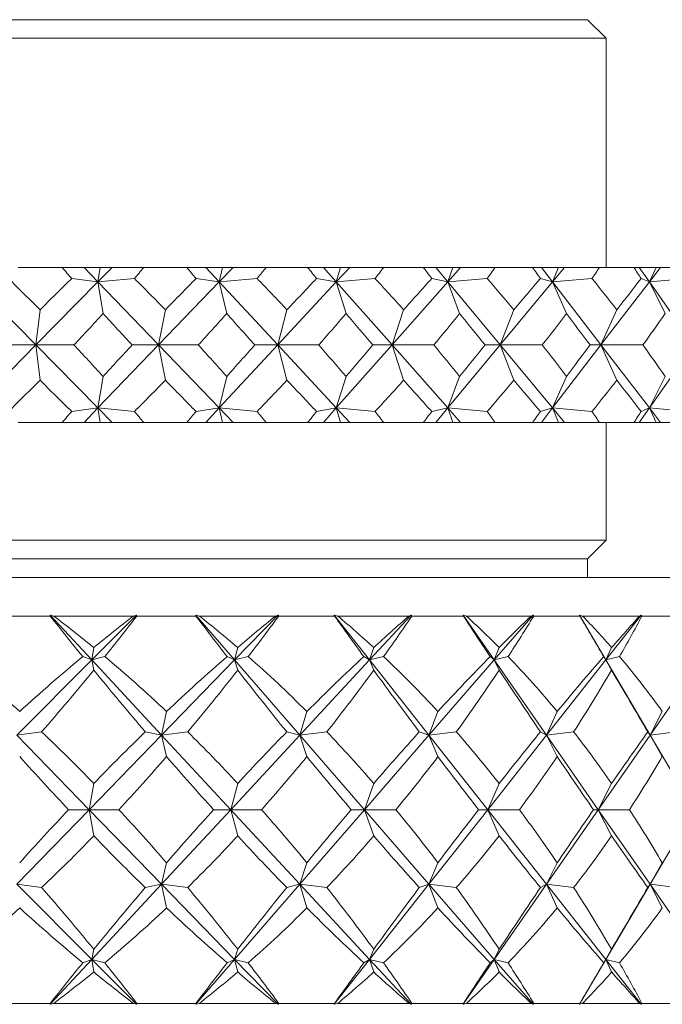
# Model space of a CAD drawing. Header units: inches. Extents: x 0.6 to 19.5, y 0.9 to 16.2.
# Tile 14 of 23: x 11.391 to 11.909, y 10.246 to 11.041. Entities that reach past the tile are written whole.
import ezdxf

# ---------------------------------------------------------------- set-up
doc = ezdxf.new("R2010")
doc.units = ezdxf.units.IN
doc.header["$MEASUREMENT"] = 0

msp = doc.modelspace()

# ---------------------------------------------------------------- linework, layer by layer
at = {"color": 7, "linetype": 'Continuous', "lineweight": 15}
for p, q in [((10.62862, 11.04073), (11.84862, 11.04073)), ((11.86362, 11.02572), (11.84862, 11.04073)), ((11.86362, 11.02572), (10.61362, 11.02572)), ((11.86362, 10.84073), (11.86362, 11.02572)), ((11.38923, 10.84073), (11.42473, 10.84073)), ((11.44248, 10.84073), (11.42473, 10.84073)), ((11.44248, 10.84073), (11.4537, 10.82906)), ((11.45546, 10.84073), (11.44248, 10.84073)), ((11.4652, 10.84073), (11.4537, 10.82906)), ((11.4537, 10.82906), (11.45546, 10.84073)), ((11.4652, 10.84073), (11.45546, 10.84073)), ((11.49068, 10.84073), (11.4652, 10.84073)), ((11.49068, 10.84073), (11.52535, 10.84073)), ((11.5407, 10.84073), (11.52535, 10.84073)), ((11.5407, 10.84073), (11.55153, 10.82906)), ((11.5541, 10.84073), (11.5407, 10.84073)), ((11.56276, 10.84073), (11.55153, 10.82906)), ((11.55153, 10.82906), (11.5541, 10.84073)), ((11.56276, 10.84073), (11.5541, 10.84073)), ((11.58937, 10.84073), (11.56276, 10.84073)), ((11.58937, 10.84073), (11.62283, 10.84073)), ((11.63562, 10.84073), (11.62283, 10.84073)), ((11.63562, 10.84073), (11.64594, 10.82906)), ((11.64928, 10.84073), (11.63562, 10.84073)), ((11.65677, 10.84073), (11.64594, 10.82906)), ((11.64594, 10.82906), (11.64928, 10.84073)), ((11.65677, 10.84073), (11.64928, 10.84073)), ((11.68422, 10.84073), (11.65677, 10.84073)), ((11.68422, 10.84073), (11.7161, 10.84073)), ((11.72619, 10.84073), (11.7161, 10.84073)), ((11.72619, 10.84073), (11.73588, 10.82906)), ((11.73996, 10.84073), (11.72619, 10.84073)), ((11.7462, 10.84073), (11.73588, 10.82906)), ((11.73588, 10.82906), (11.73996, 10.84073)), ((11.7462, 10.84073), (11.73996, 10.84073)), ((11.77419, 10.84073), (11.7462, 10.84073)), ((11.77419, 10.84073), (11.80413, 10.84073)), ((11.81141, 10.84073), (11.80413, 10.84073)), ((11.81141, 10.84073), (11.82037, 10.82906)), ((11.82514, 10.84073), (11.81141, 10.84073)), ((11.83007, 10.84073), (11.82037, 10.82906)), ((11.82037, 10.82906), (11.82514, 10.84073)), ((11.83007, 10.84073), (11.82514, 10.84073)), ((11.85829, 10.84073), (11.83007, 10.84073)), ((11.85829, 10.84073), (11.88597, 10.84073)), ((11.89036, 10.84073), (11.88597, 10.84073)), ((11.89036, 10.84073), (11.89849, 10.82906)), ((11.90391, 10.84073), (11.89036, 10.84073)), ((11.90746, 10.84073), (11.89849, 10.82906)), ((11.89849, 10.82906), (11.90391, 10.84073)), ((11.90746, 10.84073), (11.90391, 10.84073)), ((11.9356, 10.84073), (11.90746, 10.84073)), ((11.43248, 10.83194), (11.4537, 10.82906)), ((11.48304, 10.83194), (11.4537, 10.82906)), ((11.5329, 10.83194), (11.55153, 10.82906)), ((11.58198, 10.83194), (11.55153, 10.82906)), ((11.63009, 10.83194), (11.64594, 10.82906)), ((11.67716, 10.83194), (11.64594, 10.82906)), ((11.723, 10.83194), (11.73588, 10.82906)), ((11.76753, 10.83194), (11.73588, 10.82906)), ((11.81059, 10.83194), (11.82037, 10.82906)), ((11.85211, 10.83194), (11.82037, 10.82906)), ((11.89193, 10.83194), (11.89849, 10.82906)), ((11.92997, 10.83194), (11.89849, 10.82906)), ((11.35351, 10.82906), (11.40361, 10.77823)), ((11.4537, 10.82906), (11.40361, 10.77823)), ((11.4537, 10.82906), (11.45783, 10.80367)), ((11.4537, 10.82906), (11.50262, 10.77823)), ((11.55153, 10.82906), (11.50262, 10.77823)), ((11.55153, 10.82906), (11.55755, 10.80367)), ((11.55153, 10.82906), (11.59874, 10.77823)), ((11.64594, 10.82906), (11.59874, 10.77823)), ((11.64594, 10.82906), (11.65377, 10.80367)), ((11.64594, 10.82906), (11.69091, 10.77823)), ((11.73588, 10.82906), (11.69091, 10.77823)), ((11.73588, 10.82906), (11.74544, 10.80367)), ((11.73588, 10.82906), (11.77813, 10.77823)), ((11.82037, 10.82906), (11.77813, 10.77823)), ((11.82037, 10.82906), (11.83156, 10.80367)), ((11.82037, 10.82906), (11.85943, 10.77823)), ((11.89849, 10.82906), (11.85943, 10.77823)), ((11.89849, 10.82906), (11.91118, 10.80367)), ((11.89849, 10.82906), (11.93394, 10.77823)), ((11.40361, 10.77823), (11.40701, 10.80651)), ((11.50262, 10.77823), (11.50806, 10.80651)), ((11.59874, 10.77823), (11.60616, 10.80651)), ((11.69091, 10.77823), (11.70024, 10.80651)), ((11.77813, 10.77823), (11.78925, 10.80651)), ((11.85943, 10.77823), (11.87224, 10.80651)), ((11.35351, 10.72739), (11.40361, 10.77823)), ((11.40361, 10.77823), (11.37961, 10.77823)), ((11.40361, 10.77823), (11.40701, 10.74994)), ((11.4537, 10.72739), (11.40361, 10.77823)), ((11.40361, 10.77823), (11.43427, 10.77823)), ((11.4537, 10.72739), (11.50262, 10.77823)), ((11.50262, 10.77823), (11.48127, 10.77823)), ((11.50262, 10.77823), (11.50806, 10.74994)), ((11.55153, 10.72739), (11.50262, 10.77823)), ((11.50262, 10.77823), (11.53464, 10.77823)), ((11.55153, 10.72739), (11.59874, 10.77823)), ((11.59874, 10.77823), (11.58026, 10.77823)), ((11.59874, 10.77823), (11.60616, 10.74994)), ((11.64594, 10.72739), (11.59874, 10.77823)), ((11.59874, 10.77823), (11.63177, 10.77823)), ((11.64594, 10.72739), (11.69091, 10.77823)), ((11.69091, 10.77823), (11.67552, 10.77823)), ((11.69091, 10.77823), (11.70024, 10.74994)), ((11.73588, 10.72739), (11.69091, 10.77823)), ((11.69091, 10.77823), (11.72459, 10.77823)), ((11.73588, 10.72739), (11.77813, 10.77823)), ((11.77813, 10.77823), (11.76599, 10.77823)), ((11.77813, 10.77823), (11.78925, 10.74994)), ((11.82037, 10.72739), (11.77813, 10.77823)), ((11.77813, 10.77823), (11.81208, 10.77823)), ((11.82037, 10.72739), (11.85943, 10.77823)), ((11.85943, 10.77823), (11.85068, 10.77823)), ((11.85943, 10.77823), (11.87224, 10.74994)), ((11.89849, 10.72739), (11.85943, 10.77823)), ((11.85943, 10.77823), (11.8933, 10.77823)), ((11.89849, 10.72739), (11.93394, 10.77823)), ((11.45783, 10.75278), (11.4537, 10.72739)), ((11.55755, 10.75278), (11.55153, 10.72739)), ((11.65377, 10.75278), (11.64594, 10.72739)), ((11.74544, 10.75278), (11.73588, 10.72739)), ((11.83156, 10.75278), (11.82037, 10.72739)), ((11.91118, 10.75278), (11.89849, 10.72739)), ((11.4537, 10.72739), (11.43248, 10.72451)), ((11.44248, 10.71573), (11.4537, 10.72739)), ((11.4537, 10.72739), (11.48304, 10.72451)), ((11.4652, 10.71573), (11.4537, 10.72739)), ((11.45546, 10.71573), (11.4537, 10.72739)), ((11.55153, 10.72739), (11.5329, 10.72451)), ((11.5407, 10.71573), (11.55153, 10.72739)), ((11.55153, 10.72739), (11.58198, 10.72451)), ((11.56276, 10.71573), (11.55153, 10.72739)), ((11.5541, 10.71573), (11.55153, 10.72739)), ((11.64594, 10.72739), (11.63009, 10.72451)), ((11.63562, 10.71573), (11.64594, 10.72739)), ((11.64594, 10.72739), (11.67716, 10.72451)), ((11.65677, 10.71573), (11.64594, 10.72739)), ((11.64928, 10.71573), (11.64594, 10.72739)), ((11.73588, 10.72739), (11.723, 10.72451)), ((11.72619, 10.71573), (11.73588, 10.72739)), ((11.73588, 10.72739), (11.76753, 10.72451)), ((11.7462, 10.71573), (11.73588, 10.72739)), ((11.73996, 10.71573), (11.73588, 10.72739)), ((11.82037, 10.72739), (11.81059, 10.72451)), ((11.81141, 10.71573), (11.82037, 10.72739)), ((11.82037, 10.72739), (11.85211, 10.72451)), ((11.83007, 10.71573), (11.82037, 10.72739)), ((11.82514, 10.71573), (11.82037, 10.72739)), ((11.89036, 10.71573), (11.89849, 10.72739)), ((11.89849, 10.72739), (11.89193, 10.72451)), ((11.89849, 10.72739), (11.92997, 10.72451)), ((11.90746, 10.71573), (11.89849, 10.72739)), ((11.90391, 10.71573), (11.89849, 10.72739)), ((11.38923, 10.71573), (11.42473, 10.71573)), ((11.44248, 10.71573), (11.42473, 10.71573)), ((11.45546, 10.71573), (11.44248, 10.71573)), ((11.4652, 10.71573), (11.45546, 10.71573)), ((11.49068, 10.71573), (11.4652, 10.71573)), ((11.49068, 10.71573), (11.52535, 10.71573)), ((11.5407, 10.71573), (11.52535, 10.71573)), ((11.5541, 10.71573), (11.5407, 10.71573)), ((11.56276, 10.71573), (11.5541, 10.71573)), ((11.58937, 10.71573), (11.56276, 10.71573)), ((11.58937, 10.71573), (11.62283, 10.71573)), ((11.63562, 10.71573), (11.62283, 10.71573)), ((11.64928, 10.71573), (11.63562, 10.71573)), ((11.65677, 10.71573), (11.64928, 10.71573)), ((11.68422, 10.71573), (11.65677, 10.71573)), ((11.68422, 10.71573), (11.7161, 10.71573)), ((11.72619, 10.71573), (11.7161, 10.71573)), ((11.73996, 10.71573), (11.72619, 10.71573)), ((11.7462, 10.71573), (11.73996, 10.71573)), ((11.77419, 10.71573), (11.7462, 10.71573)), ((11.77419, 10.71573), (11.80413, 10.71573)), ((11.81141, 10.71573), (11.80413, 10.71573)), ((11.82514, 10.71573), (11.81141, 10.71573)), ((11.83007, 10.71573), (11.82514, 10.71573)), ((11.85829, 10.71573), (11.83007, 10.71573)), ((11.85829, 10.71573), (11.88597, 10.71573)), ((11.86362, 10.62073), (11.86362, 10.71573)), ((11.89036, 10.71573), (11.88597, 10.71573)), ((11.90391, 10.71573), (11.89036, 10.71573)), ((11.90746, 10.71573), (11.90391, 10.71573)), ((11.9356, 10.71573), (11.90746, 10.71573)), ((10.61362, 10.62073), (11.86362, 10.62073)), ((11.84862, 10.60572), (11.86362, 10.62073)), ((10.62862, 10.60572), (11.84862, 10.60572)), ((11.84862, 10.59073), (11.84862, 10.60572)), ((10.39487, 10.59073), (12.08237, 10.59073)), ((11.41521, 10.55948), (11.36579, 10.55948)), ((11.41803, 10.55948), (11.41518, 10.56026)), ((11.41518, 10.56026), (11.41521, 10.55948)), ((11.41518, 10.56026), (11.44872, 10.52409)), ((11.48227, 10.55948), (11.41803, 10.55948)), ((11.48468, 10.56026), (11.44872, 10.52409)), ((11.48468, 10.56026), (11.48227, 10.55948)), ((11.48503, 10.55948), (11.48468, 10.56026)), ((11.53276, 10.55948), (11.48503, 10.55948)), ((11.53547, 10.55948), (11.53263, 10.56026)), ((11.53263, 10.56026), (11.53276, 10.55948)), ((11.53263, 10.56026), (11.56395, 10.52409)), ((11.59686, 10.55948), (11.53547, 10.55948)), ((11.59904, 10.56026), (11.56395, 10.52409)), ((11.59904, 10.56026), (11.59686, 10.55948)), ((11.59948, 10.55948), (11.59904, 10.56026)), ((11.64459, 10.55948), (11.59948, 10.55948)), ((11.64713, 10.55948), (11.64435, 10.56026)), ((11.64435, 10.56026), (11.64459, 10.55948)), ((11.64435, 10.56026), (11.67284, 10.52409)), ((11.70448, 10.55948), (11.64713, 10.55948)), ((11.70638, 10.56026), (11.67284, 10.52409)), ((11.70638, 10.56026), (11.70448, 10.55948)), ((11.70691, 10.55948), (11.70638, 10.56026)), ((11.74851, 10.55948), (11.70691, 10.55948)), ((11.75085, 10.55948), (11.74817, 10.56026)), ((11.74817, 10.56026), (11.74851, 10.55948)), ((11.74817, 10.56026), (11.77329, 10.52409)), ((11.80302, 10.55948), (11.75085, 10.55948)), ((11.80461, 10.56026), (11.77329, 10.52409)), ((11.80461, 10.56026), (11.80302, 10.55948)), ((11.80522, 10.55948), (11.80461, 10.56026)), ((11.84251, 10.55948), (11.80522, 10.55948)), ((11.84459, 10.55948), (11.84207, 10.56026)), ((11.84207, 10.56026), (11.84251, 10.55948)), ((11.84207, 10.56026), (11.86333, 10.52409)), ((11.89059, 10.55948), (11.84459, 10.55948)), ((11.89183, 10.56026), (11.86333, 10.52409)), ((11.89183, 10.56026), (11.89059, 10.55948)), ((11.8925, 10.55948), (11.89183, 10.56026)), ((11.92476, 10.55948), (11.8925, 10.55948)), ((11.44872, 10.52409), (11.4503, 10.53417)), ((11.56395, 10.52409), (11.5664, 10.53417)), ((11.67284, 10.52409), (11.67612, 10.53417)), ((11.77329, 10.52409), (11.77732, 10.53417)), ((11.86333, 10.52409), (11.86804, 10.53417)), ((11.44872, 10.52409), (11.38832, 10.46336)), ((11.44872, 10.52409), (11.44137, 10.5268)), ((11.44872, 10.52409), (11.45921, 10.5268)), ((11.44872, 10.52409), (11.4503, 10.51583)), ((11.44872, 10.52409), (11.50502, 10.46336)), ((11.56395, 10.52409), (11.50502, 10.46336)), ((11.56395, 10.52409), (11.55786, 10.5268)), ((11.56395, 10.52409), (11.5749, 10.5268)), ((11.56395, 10.52409), (11.5664, 10.51583)), ((11.56395, 10.52409), (11.61654, 10.46336)), ((11.67284, 10.52409), (11.61654, 10.46336)), ((11.67284, 10.52409), (11.66813, 10.5268)), ((11.67284, 10.52409), (11.68405, 10.5268)), ((11.67284, 10.52409), (11.67612, 10.51583)), ((11.67284, 10.52409), (11.7207, 10.46336)), ((11.77329, 10.52409), (11.7207, 10.46336)), ((11.77329, 10.52409), (11.77005, 10.5268)), ((11.77329, 10.52409), (11.78454, 10.5268)), ((11.77329, 10.52409), (11.77732, 10.51583)), ((11.77329, 10.52409), (11.81548, 10.46336)), ((11.86333, 10.52409), (11.81548, 10.46336)), ((11.86333, 10.52409), (11.86162, 10.5268)), ((11.86333, 10.52409), (11.87439, 10.5268)), ((11.86333, 10.52409), (11.86804, 10.51583)), ((11.86333, 10.52409), (11.89903, 10.46336)), ((11.94121, 10.52409), (11.89903, 10.46336)), ((11.50502, 10.46336), (11.50901, 10.48246)), ((11.61654, 10.46336), (11.62219, 10.48246)), ((11.7207, 10.46336), (11.72791, 10.48246)), ((11.81548, 10.46336), (11.82411, 10.48246)), ((11.89903, 10.46336), (11.90891, 10.48246)), ((11.38832, 10.46336), (11.40824, 10.46602)), ((11.50502, 10.46336), (11.49185, 10.46602)), ((11.50502, 10.46336), (11.52605, 10.46602)), ((11.61654, 10.46336), (11.60595, 10.46602)), ((11.61654, 10.46336), (11.63827, 10.46602)), ((11.7207, 10.46336), (11.7129, 10.46602)), ((11.7207, 10.46336), (11.74272, 10.46602)), ((11.81548, 10.46336), (11.81062, 10.46602)), ((11.81548, 10.46336), (11.83735, 10.46602)), ((11.89903, 10.46336), (11.89721, 10.46602)), ((11.89903, 10.46336), (11.92032, 10.46602)), ((11.38832, 10.46336), (11.44667, 10.40323)), ((11.50502, 10.46336), (11.44667, 10.40323)), ((11.50502, 10.46336), (11.50901, 10.44606)), ((11.50502, 10.46336), (11.56078, 10.40323)), ((11.61654, 10.46336), (11.56078, 10.40323)), ((11.61654, 10.46336), (11.62219, 10.44606)), ((11.61654, 10.46336), (11.66862, 10.40323)), ((11.7207, 10.46336), (11.66862, 10.40323)), ((11.7207, 10.46336), (11.72791, 10.44606)), ((11.7207, 10.46336), (11.76809, 10.40323)), ((11.81548, 10.46336), (11.76809, 10.40323)), ((11.81548, 10.46336), (11.82411, 10.44606)), ((11.81548, 10.46336), (11.85725, 10.40323)), ((11.89903, 10.46336), (11.85725, 10.40323)), ((11.89903, 10.46336), (11.90891, 10.44606)), ((11.89903, 10.46336), (11.93437, 10.40323)), ((11.44667, 10.40323), (11.4503, 10.42444)), ((11.56078, 10.40323), (11.5664, 10.42444)), ((11.66862, 10.40323), (11.67612, 10.42444)), ((11.76809, 10.40323), (11.77732, 10.42444)), ((11.85725, 10.40323), (11.86804, 10.42444)), ((11.44667, 10.40323), (11.38832, 10.34309)), ((11.44667, 10.40323), (11.43, 10.40323)), ((11.44667, 10.40323), (11.4503, 10.38201)), ((11.44667, 10.40323), (11.50502, 10.34309)), ((11.44667, 10.40323), (11.47048, 10.40323)), ((11.56078, 10.40323), (11.50502, 10.34309)), ((11.56078, 10.40323), (11.54696, 10.40323)), ((11.56078, 10.40323), (11.5664, 10.38201)), ((11.56078, 10.40323), (11.61654, 10.34309)), ((11.56078, 10.40323), (11.58565, 10.40323)), ((11.66862, 10.40323), (11.61654, 10.34309)), ((11.66862, 10.40323), (11.65793, 10.40323)), ((11.66862, 10.40323), (11.67612, 10.38201)), ((11.66862, 10.40323), (11.7207, 10.34309)), ((11.66862, 10.40323), (11.69406, 10.40323)), ((11.76809, 10.40323), (11.7207, 10.34309)), ((11.76809, 10.40323), (11.76073, 10.40323)), ((11.76809, 10.40323), (11.77732, 10.38201)), ((11.76809, 10.40323), (11.81548, 10.34309)), ((11.76809, 10.40323), (11.79361, 10.40323)), ((11.85725, 10.40323), (11.81548, 10.34309)), ((11.85725, 10.40323), (11.85337, 10.40323)), ((11.85725, 10.40323), (11.86804, 10.38201)), ((11.85725, 10.40323), (11.89903, 10.34309)), ((11.85725, 10.40323), (11.88235, 10.40323)), ((11.93437, 10.40323), (11.89903, 10.34309)), ((11.50502, 10.34309), (11.50901, 10.36039)), ((11.61654, 10.34309), (11.62219, 10.36039)), ((11.7207, 10.34309), (11.72791, 10.36039)), ((11.81548, 10.34309), (11.82411, 10.36039)), ((11.89903, 10.34309), (11.90891, 10.36039)), ((11.38832, 10.34309), (11.44872, 10.28236)), ((11.38832, 10.34309), (11.40824, 10.34043)), ((11.50502, 10.34309), (11.44872, 10.28236)), ((11.50502, 10.34309), (11.49185, 10.34043)), ((11.50502, 10.34309), (11.50901, 10.32399)), ((11.50502, 10.34309), (11.56395, 10.28236)), ((11.50502, 10.34309), (11.52605, 10.34043)), ((11.61654, 10.34309), (11.56395, 10.28236)), ((11.61654, 10.34309), (11.60595, 10.34043)), ((11.61654, 10.34309), (11.62219, 10.32399)), ((11.61654, 10.34309), (11.67284, 10.28236)), ((11.61654, 10.34309), (11.63827, 10.34043)), ((11.7207, 10.34309), (11.67284, 10.28236)), ((11.7207, 10.34309), (11.7129, 10.34043)), ((11.7207, 10.34309), (11.72791, 10.32399)), ((11.7207, 10.34309), (11.77329, 10.28236)), ((11.7207, 10.34309), (11.74272, 10.34043)), ((11.81548, 10.34309), (11.77329, 10.28236)), ((11.81548, 10.34309), (11.81062, 10.34043)), ((11.81548, 10.34309), (11.82411, 10.32399)), ((11.81548, 10.34309), (11.86333, 10.28236)), ((11.81548, 10.34309), (11.83735, 10.34043)), ((11.89903, 10.34309), (11.86333, 10.28236)), ((11.89903, 10.34309), (11.89721, 10.34043)), ((11.89903, 10.34309), (11.90891, 10.32399)), ((11.89903, 10.34309), (11.94121, 10.28236)), ((11.89903, 10.34309), (11.92032, 10.34043)), ((11.44872, 10.28236), (11.4503, 10.29062)), ((11.56395, 10.28236), (11.5664, 10.29062)), ((11.67284, 10.28236), (11.67612, 10.29062)), ((11.77329, 10.28236), (11.77732, 10.29062)), ((11.86333, 10.28236), (11.86804, 10.29062)), ((11.44872, 10.28236), (11.41518, 10.24619)), ((11.44872, 10.28236), (11.44137, 10.27965)), ((11.44872, 10.28236), (11.4503, 10.27228)), ((11.44872, 10.28236), (11.48468, 10.24619)), ((11.44872, 10.28236), (11.45921, 10.27965)), ((11.56395, 10.28236), (11.53263, 10.24619)), ((11.56395, 10.28236), (11.55786, 10.27965)), ((11.56395, 10.28236), (11.5664, 10.27228)), ((11.56395, 10.28236), (11.59904, 10.24619)), ((11.56395, 10.28236), (11.5749, 10.27965)), ((11.67284, 10.28236), (11.64435, 10.24619)), ((11.67284, 10.28236), (11.66813, 10.27965)), ((11.67284, 10.28236), (11.67612, 10.27228)), ((11.67284, 10.28236), (11.70638, 10.24619)), ((11.67284, 10.28236), (11.68405, 10.27965)), ((11.77329, 10.28236), (11.74817, 10.24619)), ((11.77329, 10.28236), (11.77005, 10.27965)), ((11.77329, 10.28236), (11.77732, 10.27228)), ((11.77329, 10.28236), (11.80461, 10.24619)), ((11.77329, 10.28236), (11.78454, 10.27965)), ((11.86333, 10.28236), (11.84207, 10.24619)), ((11.86333, 10.28236), (11.86162, 10.27965)), ((11.86333, 10.28236), (11.86804, 10.27228)), ((11.86333, 10.28236), (11.89183, 10.24619)), ((11.86333, 10.28236), (11.87439, 10.27965)), ((11.36579, 10.24698), (11.41521, 10.24698)), ((11.41521, 10.24698), (11.41518, 10.24619)), ((11.41518, 10.24619), (11.41803, 10.24698)), ((11.41803, 10.24698), (11.48227, 10.24698)), ((11.48227, 10.24698), (11.48468, 10.24619)), ((11.48468, 10.24619), (11.48503, 10.24698)), ((11.48503, 10.24698), (11.53276, 10.24698)), ((11.53276, 10.24698), (11.53263, 10.24619)), ((11.53263, 10.24619), (11.53547, 10.24698)), ((11.53547, 10.24698), (11.59686, 10.24698)), ((11.59686, 10.24698), (11.59904, 10.24619)), ((11.59904, 10.24619), (11.59948, 10.24698)), ((11.59948, 10.24698), (11.64459, 10.24698)), ((11.64459, 10.24698), (11.64435, 10.24619)), ((11.64435, 10.24619), (11.64713, 10.24698)), ((11.64713, 10.24698), (11.70448, 10.24698)), ((11.70448, 10.24698), (11.70638, 10.24619)), ((11.70638, 10.24619), (11.70691, 10.24698)), ((11.70691, 10.24698), (11.74851, 10.24698)), ((11.74851, 10.24698), (11.74817, 10.24619)), ((11.74817, 10.24619), (11.75085, 10.24698)), ((11.75085, 10.24698), (11.80302, 10.24698)), ((11.80302, 10.24698), (11.80461, 10.24619)), ((11.80461, 10.24619), (11.80522, 10.24698)), ((11.80522, 10.24698), (11.84251, 10.24698)), ((11.84251, 10.24698), (11.84207, 10.24619)), ((11.84207, 10.24619), (11.84459, 10.24698)), ((11.84459, 10.24698), (11.89059, 10.24698)), ((11.89059, 10.24698), (11.89183, 10.24619)), ((11.89183, 10.24619), (11.8925, 10.24698)), ((11.8925, 10.24698), (11.92476, 10.24698))]:
    msp.add_line(p, q, dxfattribs=at)
for centre, major_axis, ratio, start_param, end_param in [((11.23862, 12.15001), (-0.85326, 1.69603), 0.296014, 2.291758, 2.299731), ((11.23862, 12.15001), (0.56134, 1.69329), 0.481591, 3.993935, 4.001908), ((11.23862, 12.15001), (-0.89395, 1.70008), 0.250213, 2.308775, 2.316748), ((11.23862, 12.15001), (0.45511, 1.69847), 0.517638, 3.973441, 3.981413), ((11.23862, 12.15001), (-0.92669, 1.70424), 0.204393, 2.328907, 2.33688), ((11.23862, 12.15001), (0.33104, 1.70514), 0.547178, 3.941453, 3.949426), ((11.23862, 12.15001), (-0.95218, 1.70806), 0.158669, 2.351371, 2.359344), ((11.23862, 12.15001), (0.19033, 1.71132), 0.567709, 3.898673, 3.906646), ((11.23862, 12.15001), (-0.9709, 1.71121), 0.11308, 2.375522, 2.383495), ((11.23862, 12.15001), (0.03811, 1.71459), 0.57697, 3.848441, 3.856414), ((11.23862, 12.15001), (-0.9832, 1.71344), 0.067617, 2.400814, 2.408787), ((11.23862, 9.40644), (-0.56134, 1.69329), 0.481591, 5.509389, 5.535562), ((11.23862, 9.40644), (0.80365, 1.69262), 0.341565, 0.750081, 0.776254), ((11.23862, 9.40644), (-0.45511, 1.69847), 0.517638, 5.529884, 5.556057), ((11.23862, 9.40644), (0.85326, 1.69603), 0.296014, 0.737142, 0.763316), ((11.23862, 9.40644), (-0.33104, 1.70514), 0.547178, 5.561872, 5.588045), ((11.23862, 9.40644), (0.89395, 1.70008), 0.250213, 0.720125, 0.746298), ((11.23862, 9.40644), (-0.19033, 1.71132), 0.567709, 5.604651, 5.630824), ((11.23862, 9.40644), (0.92669, 1.70424), 0.204393, 0.699993, 0.726166), ((11.23862, 9.40644), (-0.03811, 1.71459), 0.57697, 5.654883, 5.681056), ((11.23862, 9.40644), (0.95218, 1.70806), 0.158669, 0.677529, 0.703702), ((11.23862, 9.40644), (0.11662, 1.71342), 0.573767, 5.706738, 5.732912), ((11.23862, 9.40644), (0.9709, 1.71121), 0.11308, 0.653378, 0.679551), ((11.23862, 12.15001), (0.56134, 1.69329), 0.481591, 3.943408, 3.967749), ((11.23862, 12.15001), (-0.85326, 1.69603), 0.296014, 2.325917, 2.350258), ((11.23862, 12.15001), (0.45511, 1.69847), 0.517638, 3.922913, 3.947254), ((11.23862, 12.15001), (-0.89395, 1.70008), 0.250213, 2.342935, 2.367276), ((11.23862, 12.15001), (0.33104, 1.70514), 0.547178, 3.890925, 3.915266), ((11.23862, 12.15001), (-0.92669, 1.70424), 0.204393, 2.363067, 2.387408), ((11.23862, 12.15001), (0.19033, 1.71132), 0.567709, 3.848146, 3.872487), ((11.23862, 12.15001), (-0.95218, 1.70806), 0.158669, 2.385531, 2.409872), ((11.23862, 12.15001), (0.03811, 1.71459), 0.57697, 3.797914, 3.822255), ((11.23862, 12.15001), (-0.9709, 1.71121), 0.11308, 2.409682, 2.434023), ((11.23862, 12.15001), (-0.11662, 1.71342), 0.573767, 3.746058, 3.7704), ((11.23862, 9.40644), (-0.56134, 1.69329), 0.481591, 5.457029, 5.48137), ((11.23862, 9.40644), (0.85326, 1.69603), 0.296014, 0.791334, 0.815676), ((11.23862, 9.40644), (-0.45511, 1.69847), 0.517638, 5.477524, 5.501865), ((11.23862, 9.40644), (0.89395, 1.70008), 0.250213, 0.774316, 0.798658), ((11.23862, 9.40644), (-0.33104, 1.70514), 0.547178, 5.509512, 5.533853), ((11.23862, 9.40644), (0.92669, 1.70424), 0.204393, 0.754185, 0.778526), ((11.23862, 9.40644), (-0.19033, 1.71132), 0.567709, 5.552291, 5.576632), ((11.23862, 9.40644), (0.95218, 1.70806), 0.158669, 0.731721, 0.756062), ((11.23862, 9.40644), (-0.03811, 1.71459), 0.57697, 5.602523, 5.626864), ((11.23862, 9.40644), (0.9709, 1.71121), 0.11308, 0.70757, 0.731911), ((11.23862, 9.40644), (0.11662, 1.71342), 0.573767, 5.654378, 5.67872), ((11.23862, 12.15001), (0.56134, 1.69329), 0.481591, 3.889216, 3.915389), ((11.23862, 12.15001), (-0.80365, 1.69262), 0.341565, 2.365338, 2.391512), ((11.23862, 12.15001), (0.45511, 1.69847), 0.517638, 3.868721, 3.894894), ((11.23862, 12.15001), (-0.85326, 1.69603), 0.296014, 2.378277, 2.40445), ((11.23862, 12.15001), (0.33104, 1.70514), 0.547178, 3.836733, 3.862906), ((11.23862, 12.15001), (-0.89395, 1.70008), 0.250213, 2.395295, 2.421468), ((11.23862, 12.15001), (0.19033, 1.71132), 0.567709, 3.793954, 3.820127), ((11.23862, 12.15001), (-0.92669, 1.70424), 0.204393, 2.415427, 2.4416), ((11.23862, 12.15001), (0.03811, 1.71459), 0.57697, 3.743722, 3.769895), ((11.23862, 12.15001), (-0.95218, 1.70806), 0.158669, 2.437891, 2.464064), ((11.23862, 12.15001), (-0.11662, 1.71342), 0.573767, 3.691866, 3.71804), ((11.23862, 12.15001), (-0.9709, 1.71121), 0.11308, 2.462042, 2.488215), ((11.23862, 9.40644), (0.85326, 1.69603), 0.296014, 0.841862, 0.849835), ((11.23862, 9.40644), (-0.56134, 1.69329), 0.481591, 5.42287, 5.430843), ((11.23862, 9.40644), (0.89395, 1.70008), 0.250213, 0.824844, 0.832817), ((11.23862, 9.40644), (-0.45511, 1.69847), 0.517638, 5.443364, 5.451337), ((11.23862, 9.40644), (0.92669, 1.70424), 0.204393, 0.804712, 0.812685), ((11.23862, 9.40644), (-0.33104, 1.70514), 0.547178, 5.475352, 5.483325), ((11.23862, 9.40644), (0.95218, 1.70806), 0.158669, 0.782249, 0.790222), ((11.23862, 9.40644), (-0.19033, 1.71132), 0.567709, 5.518132, 5.526105), ((11.23862, 9.40644), (0.9709, 1.71121), 0.11308, 0.758097, 0.76607), ((11.23862, 9.40644), (-0.03811, 1.71459), 0.57697, 5.568364, 5.576337), ((11.23862, 9.40644), (0.9832, 1.71344), 0.067617, 0.732806, 0.740779), ((11.23862, 11.61945), (-0.79122, 1.50272), 0.248633, 2.215185, 2.24581), ((11.23862, 9.187), (-0.28853, 1.50727), 0.54805, 5.702804, 5.740648), ((11.23862, 9.187), (0.67802, 1.49463), 0.370057, 0.604329, 0.642173), ((11.23862, 11.61945), (0.54782, 1.49477), 0.456452, 4.072954, 4.103579), ((11.23862, 11.61945), (-0.82805, 1.50757), 0.18756, 2.242698, 2.273323), ((11.23862, 9.187), (-0.11955, 1.514), 0.57252, 5.762154, 5.799998), ((11.23862, 9.187), (0.74191, 1.49803), 0.309668, 0.590189, 0.628033), ((11.23862, 11.61945), (0.43193, 1.49961), 0.507439, 4.052333, 4.082958), ((11.23862, 11.61945), (-0.85378, 1.51168), 0.12669, 2.273924, 2.304549), ((11.23862, 9.187), (0.06252, 1.51512), 0.576037, 5.831096, 5.86894), ((11.23862, 9.187), (0.79122, 1.50272), 0.248633, 0.56818, 0.606024), ((11.23862, 11.61945), (0.28853, 1.50727), 0.54805, 4.011732, 4.042357), ((11.23862, 11.61945), (-0.86926, 1.51446), 0.066051, 2.307462, 2.338087), ((11.23862, 9.187), (0.23752, 1.50974), 0.557807, 5.894866, 5.93271), ((11.23862, 9.187), (0.82805, 1.50757), 0.18756, 0.540667, 0.578511), ((11.23862, 11.61945), (0.11955, 1.514), 0.57252, 3.952382, 3.983007), ((11.23862, 11.61945), (-0.87496, 1.51554), 0.005559, 2.342146, 2.372771), ((11.23862, 9.187), (0.38965, 1.50185), 0.521658, 5.941856, 5.9797), ((11.23862, 9.187), (0.85378, 1.51168), 0.12669, 0.509441, 0.547285), ((11.23862, 11.61945), (-0.06252, 1.51512), 0.576037, 3.88344, 3.914065), ((11.23862, 9.187), (-0.43193, 1.49961), 0.507439, 5.59239, 5.651698), ((11.23862, 9.187), (0.67802, 1.49463), 0.370057, 0.652679, 0.711987), ((11.23862, 9.187), (-0.28853, 1.50727), 0.54805, 5.632991, 5.692299), ((11.23862, 9.187), (0.74191, 1.49803), 0.309668, 0.638539, 0.697846), ((11.23862, 9.187), (-0.11955, 1.514), 0.57252, 5.692341, 5.751649), ((11.23862, 9.187), (0.79122, 1.50272), 0.248633, 0.61653, 0.675837), ((11.23862, 9.187), (0.06252, 1.51512), 0.576037, 5.761283, 5.820591), ((11.23862, 9.187), (0.82805, 1.50757), 0.18756, 0.589017, 0.648325), ((11.23862, 9.187), (0.23752, 1.50974), 0.557807, 5.825053, 5.88436), ((11.23862, 9.187), (0.85378, 1.51168), 0.12669, 0.557791, 0.617098), ((11.23862, 9.187), (0.38965, 1.50185), 0.521658, 5.872043, 5.93135), ((11.23862, 11.61945), (0.54782, 1.49477), 0.456452, 4.013187, 4.062448), ((11.23862, 11.61945), (-0.79122, 1.50272), 0.248633, 2.256316, 2.305577), ((11.23862, 11.61945), (0.43193, 1.49961), 0.507439, 3.992566, 4.041827), ((11.23862, 11.61945), (-0.82805, 1.50757), 0.18756, 2.283829, 2.333089), ((11.23862, 11.61945), (0.28853, 1.50727), 0.54805, 3.951965, 4.001226), ((11.23862, 11.61945), (-0.85378, 1.51168), 0.12669, 2.315055, 2.364316), ((11.23862, 11.61945), (0.11955, 1.514), 0.57252, 3.892615, 3.941876), ((11.23862, 11.61945), (-0.86926, 1.51446), 0.066051, 2.348593, 2.397854), ((11.23862, 11.61945), (-0.06252, 1.51512), 0.576037, 3.823673, 3.872934), ((11.23862, 11.61945), (-0.87496, 1.51554), 0.005559, 2.383277, 2.432538), ((11.23862, 9.187), (-0.43193, 1.49961), 0.507439, 5.522577, 5.571838), ((11.23862, 9.187), (0.74191, 1.49803), 0.309668, 0.718398, 0.767659), ((11.23862, 9.187), (-0.28853, 1.50727), 0.54805, 5.563178, 5.612439), ((11.23862, 9.187), (0.79122, 1.50272), 0.248633, 0.69639, 0.745651), ((11.23862, 9.187), (-0.11955, 1.514), 0.57252, 5.622528, 5.671789), ((11.23862, 9.187), (0.82805, 1.50757), 0.18756, 0.668877, 0.718138), ((11.23862, 9.187), (0.06252, 1.51512), 0.576037, 5.69147, 5.740731), ((11.23862, 9.187), (0.85378, 1.51168), 0.12669, 0.63765, 0.686911), ((11.23862, 9.187), (0.23752, 1.50974), 0.557807, 5.75524, 5.804501), ((11.23862, 9.187), (0.86926, 1.51446), 0.066051, 0.604112, 0.653373), ((11.23862, 11.61945), (-0.74191, 1.49803), 0.309668, 2.30412, 2.35009), ((11.23862, 11.61945), (0.43193, 1.49961), 0.507439, 3.926045, 3.972014), ((11.23862, 11.61945), (-0.79122, 1.50272), 0.248633, 2.326129, 2.372098), ((11.23862, 11.61945), (0.28853, 1.50727), 0.54805, 3.885444, 3.931413), ((11.23862, 11.61945), (-0.82805, 1.50757), 0.18756, 2.353642, 2.399611), ((11.23862, 11.61945), (0.11955, 1.514), 0.57252, 3.826094, 3.872063), ((11.23862, 11.61945), (-0.85378, 1.51168), 0.12669, 2.384868, 2.430837), ((11.23862, 11.61945), (-0.06252, 1.51512), 0.576037, 3.757152, 3.803121), ((11.23862, 11.61945), (-0.86926, 1.51446), 0.066051, 2.418406, 2.464376), ((11.23862, 11.61945), (-0.23752, 1.50974), 0.557807, 3.693382, 3.739351), ((11.23862, 9.187), (0.74191, 1.49803), 0.309668, 0.791503, 0.837472), ((11.23862, 9.187), (-0.43193, 1.49961), 0.507439, 5.452764, 5.498733), ((11.23862, 9.187), (0.79122, 1.50272), 0.248633, 0.769494, 0.815464), ((11.23862, 9.187), (-0.28853, 1.50727), 0.54805, 5.493365, 5.539334), ((11.23862, 9.187), (0.82805, 1.50757), 0.18756, 0.741982, 0.787951), ((11.23862, 9.187), (-0.11955, 1.514), 0.57252, 5.552715, 5.598684), ((11.23862, 9.187), (0.85378, 1.51168), 0.12669, 0.710755, 0.756724), ((11.23862, 9.187), (0.06252, 1.51512), 0.576037, 5.621657, 5.667626), ((11.23862, 9.187), (0.86926, 1.51446), 0.066051, 0.677217, 0.723186), ((11.23862, 9.187), (0.23752, 1.50974), 0.557807, 5.685427, 5.731396), ((11.23862, 11.61945), (0.43193, 1.49961), 0.507439, 3.85294, 3.902201), ((11.23862, 11.61945), (-0.74191, 1.49803), 0.309668, 2.373934, 2.423194), ((11.23862, 11.61945), (0.28853, 1.50727), 0.54805, 3.812339, 3.8616), ((11.23862, 11.61945), (-0.79122, 1.50272), 0.248633, 2.395942, 2.445203), ((11.23862, 11.61945), (0.11955, 1.514), 0.57252, 3.752989, 3.80225), ((11.23862, 11.61945), (-0.82805, 1.50757), 0.18756, 2.423455, 2.472716), ((11.23862, 11.61945), (-0.06252, 1.51512), 0.576037, 3.684047, 3.733308), ((11.23862, 11.61945), (-0.85378, 1.51168), 0.12669, 2.454681, 2.503942), ((11.23862, 11.61945), (-0.23752, 1.50974), 0.557807, 3.620277, 3.669538), ((11.23862, 11.61945), (-0.86926, 1.51446), 0.066051, 2.488219, 2.53748), ((11.23862, 9.187), (-0.54782, 1.49477), 0.456452, 5.36233, 5.411591), ((11.23862, 9.187), (0.79122, 1.50272), 0.248633, 0.836016, 0.885277), ((11.23862, 9.187), (-0.43193, 1.49961), 0.507439, 5.382951, 5.432212), ((11.23862, 9.187), (0.82805, 1.50757), 0.18756, 0.808503, 0.857764), ((11.23862, 9.187), (-0.28853, 1.50727), 0.54805, 5.423552, 5.472813), ((11.23862, 9.187), (0.85378, 1.51168), 0.12669, 0.777277, 0.826538), ((11.23862, 9.187), (-0.11955, 1.514), 0.57252, 5.482902, 5.532163), ((11.23862, 9.187), (0.86926, 1.51446), 0.066051, 0.743739, 0.793), ((11.23862, 9.187), (0.06252, 1.51512), 0.576037, 5.551844, 5.601105), ((11.23862, 9.187), (0.87496, 1.51554), 0.005559, 0.709055, 0.758316), ((11.23862, 11.61945), (0.43193, 1.49961), 0.507439, 3.77308, 3.832388), ((11.23862, 11.61945), (-0.67802, 1.49463), 0.370057, 2.429606, 2.488913), ((11.23862, 11.61945), (0.28853, 1.50727), 0.54805, 3.732479, 3.791787), ((11.23862, 11.61945), (-0.74191, 1.49803), 0.309668, 2.443747, 2.503054), ((11.23862, 11.61945), (0.11955, 1.514), 0.57252, 3.673129, 3.732437), ((11.23862, 11.61945), (-0.79122, 1.50272), 0.248633, 2.465755, 2.525063), ((11.23862, 11.61945), (-0.06252, 1.51512), 0.576037, 3.604187, 3.663495), ((11.23862, 11.61945), (-0.82805, 1.50757), 0.18756, 2.493268, 2.552575), ((11.23862, 11.61945), (-0.23752, 1.50974), 0.557807, 3.540418, 3.599725), ((11.23862, 11.61945), (-0.85378, 1.51168), 0.12669, 2.524495, 2.583802), ((11.23862, 11.61945), (-0.38965, 1.50185), 0.521658, 3.493428, 3.552735), ((11.23862, 9.187), (0.79122, 1.50272), 0.248633, 0.895783, 0.926408), ((11.23862, 9.187), (-0.54782, 1.49477), 0.456452, 5.321199, 5.351824), ((11.23862, 9.187), (0.82805, 1.50757), 0.18756, 0.86827, 0.898895), ((11.23862, 9.187), (-0.43193, 1.49961), 0.507439, 5.34182, 5.372445), ((11.23862, 9.187), (0.85378, 1.51168), 0.12669, 0.837043, 0.867669), ((11.23862, 9.187), (-0.28853, 1.50727), 0.54805, 5.382421, 5.413046), ((11.23862, 9.187), (0.86926, 1.51446), 0.066051, 0.803505, 0.83413), ((11.23862, 9.187), (-0.11955, 1.514), 0.57252, 5.441771, 5.472396), ((11.23862, 9.187), (0.87496, 1.51554), 0.005559, 0.768821, 0.799446), ((11.23862, 9.187), (0.06252, 1.51512), 0.576037, 5.510713, 5.541338), ((11.23862, 11.61945), (0.28853, 1.50727), 0.54805, 3.68413, 3.721974), ((11.23862, 11.61945), (-0.67802, 1.49463), 0.370057, 2.499419, 2.537263), ((11.23862, 11.61945), (0.11955, 1.514), 0.57252, 3.62478, 3.662624), ((11.23862, 11.61945), (-0.74191, 1.49803), 0.309668, 2.51356, 2.551404), ((11.23862, 11.61945), (-0.06252, 1.51512), 0.576037, 3.555838, 3.593682), ((11.23862, 11.61945), (-0.79122, 1.50272), 0.248633, 2.535568, 2.573412), ((11.23862, 11.61945), (-0.23752, 1.50974), 0.557807, 3.492068, 3.529912), ((11.23862, 11.61945), (-0.82805, 1.50757), 0.18756, 2.563081, 2.600925), ((11.23862, 11.61945), (-0.38965, 1.50185), 0.521658, 3.445078, 3.482922), ((11.23862, 11.61945), (-0.85378, 1.51168), 0.12669, 2.594308, 2.632152)]:
    msp.add_ellipse(centre, major_axis=major_axis, ratio=ratio, start_param=start_param, end_param=end_param, dxfattribs=at)

doc.saveas('drawing.dxf')
